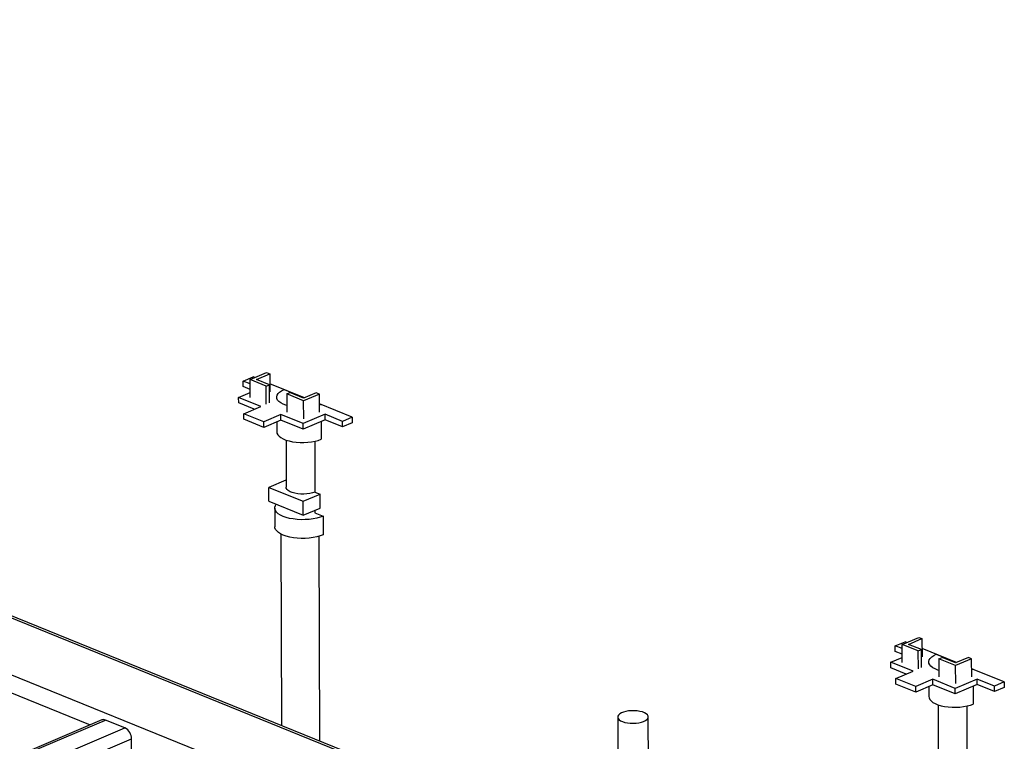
# Model space of a CAD drawing. Header units: millimetres. Extents: x 5 to 589, y 5 to 415.
# Tile 34 of 67: x 328 to 349, y 250 to 266. Entities that reach past the tile are written whole.
import ezdxf

# ---------------------------------------------------------------- set-up
doc = ezdxf.new("R2010")
doc.units = ezdxf.units.MM
doc.layers.add('TRAIT-FORT', color=4, linetype='Continuous', lineweight=25)

msp = doc.modelspace()

# ---------------------------------------------------------------- linework, layer by layer
at = {"layer": 'TRAIT-FORT', "color": 4, "linetype": 'Continuous', "lineweight": 25}
for p, q in [((292.457, 265.72), (338.673, 246.954)), ((332.925, 257.855), (333.287, 258.009)), ((333.066, 257.856), (333.359, 257.98)), ((333.287, 258.009), (333.359, 257.98)), ((333.359, 257.98), (333.36, 257.585)), ((332.775, 257.823), (332.989, 257.913)), ((332.925, 257.762), (332.775, 257.823)), ((332.776, 257.701), (332.775, 257.823)), ((332.926, 257.461), (332.925, 257.855)), ((333.278, 257.711), (332.925, 257.855)), ((333.027, 257.898), (332.989, 257.913)), ((333.348, 257.741), (333.066, 257.856)), ((333.278, 257.711), (333.348, 257.741)), ((333.349, 257.347), (333.348, 257.741)), ((334.111, 257.458), (333.359, 257.763)), ((332.675, 257.465), (332.926, 257.571)), ((332.925, 257.641), (332.776, 257.701)), ((333.279, 257.317), (333.278, 257.711)), ((333.669, 257.637), (334.111, 257.458)), ((333.727, 257.541), (333.797, 257.571)), ((333.727, 257.541), (333.728, 257.147)), ((334.095, 257.392), (333.727, 257.541)), ((334.094, 257.45), (333.797, 257.571)), ((334.372, 257.568), (334.094, 257.45)), ((334.443, 257.539), (334.095, 257.392)), ((334.443, 257.539), (334.372, 257.568)), ((334.444, 257.145), (334.443, 257.539)), ((333.162, 257.268), (332.675, 257.465)), ((332.676, 257.344), (332.675, 257.465)), ((333.016, 257.206), (332.676, 257.344)), ((334.096, 256.997), (334.095, 257.392)), ((334.444, 257.323), (334.477, 257.309)), ((335.157, 257.033), (334.444, 257.323)), ((334.477, 257.309), (334.444, 257.297)), ((332.788, 257.109), (333.162, 257.268)), ((333.223, 256.933), (332.788, 257.109)), ((332.788, 256.988), (332.788, 257.109)), ((333.597, 257.091), (333.223, 256.933)), ((334.084, 256.894), (333.597, 257.091)), ((333.597, 256.97), (333.597, 257.091)), ((334.563, 257.097), (334.084, 256.894)), ((334.943, 256.942), (334.563, 257.097)), ((334.564, 256.975), (334.563, 257.097)), ((333.223, 256.811), (332.788, 256.988)), ((333.597, 256.97), (333.223, 256.811)), ((333.223, 256.811), (333.223, 256.933)), ((333.508, 256.932), (333.509, 256.713)), ((334.084, 256.772), (333.597, 256.97)), ((334.564, 256.975), (334.084, 256.772)), ((334.084, 256.772), (334.084, 256.894)), ((334.478, 256.939), (334.479, 256.551)), ((334.943, 256.821), (334.564, 256.975)), ((335.157, 257.033), (334.943, 256.942)), ((334.943, 256.821), (334.943, 256.942)), ((335.158, 256.912), (334.943, 256.821)), ((335.157, 257.033), (335.158, 256.912)), ((317.809, 256.668), (340.173, 247.587)), ((340.24, 247.605), (317.851, 256.697)), ((333.71, 256.535), (333.713, 255.503)), ((334.337, 256.507), (334.341, 255.399)), ((333.705, 255.656), (333.337, 255.5)), ((333.705, 255.656), (333.712, 255.654)), ((333.337, 255.5), (334.085, 255.197)), ((333.338, 255.197), (333.337, 255.5)), ((334.341, 255.399), (334.453, 255.353)), ((333.338, 255.197), (334.086, 254.893)), ((334.085, 255.197), (334.453, 255.353)), ((334.086, 254.893), (334.085, 255.197)), ((334.454, 255.049), (334.453, 255.353)), ((333.464, 255.048), (333.466, 254.638)), ((334.086, 254.893), (334.454, 255.049)), ((334.342, 255.002), (334.342, 254.944)), ((334.342, 254.944), (334.52, 254.871)), ((334.52, 254.871), (334.522, 254.462)), ((333.599, 254.48), (333.613, 250.296)), ((334.427, 254.429), (334.441, 249.96)), ((347.172, 252.07), (347.535, 252.223)), ((347.313, 252.07), (347.606, 252.194)), ((347.535, 252.223), (347.606, 252.194)), ((347.606, 252.194), (347.607, 251.8)), ((325.111, 252.063), (329.43, 250.309)), ((347.022, 252.038), (347.236, 252.128)), ((347.172, 251.977), (347.022, 252.038)), ((347.023, 251.916), (347.022, 252.038)), ((347.173, 251.675), (347.172, 252.07)), ((347.525, 251.926), (347.172, 252.07)), ((347.274, 252.113), (347.236, 252.128)), ((347.595, 251.956), (347.313, 252.07)), ((347.525, 251.926), (347.595, 251.956)), ((347.527, 251.532), (347.525, 251.926)), ((347.597, 251.562), (347.595, 251.956)), ((348.359, 251.672), (347.607, 251.978)), ((346.923, 251.68), (347.173, 251.786)), ((347.173, 251.855), (347.023, 251.916)), ((347.917, 251.852), (348.359, 251.672)), ((347.974, 251.756), (348.045, 251.786)), ((347.974, 251.756), (347.976, 251.362)), ((348.342, 251.606), (347.974, 251.756)), ((348.341, 251.665), (348.045, 251.786)), ((348.619, 251.783), (348.341, 251.665)), ((348.69, 251.754), (348.342, 251.606)), ((348.69, 251.754), (348.619, 251.783)), ((348.692, 251.36), (348.69, 251.754)), ((347.41, 251.482), (346.923, 251.68)), ((346.923, 251.559), (346.923, 251.68)), ((347.264, 251.42), (346.923, 251.559)), ((348.344, 251.212), (348.342, 251.606)), ((348.691, 251.538), (348.724, 251.524)), ((349.404, 251.248), (348.691, 251.538)), ((348.724, 251.524), (348.691, 251.511)), ((347.035, 251.324), (347.41, 251.482)), ((347.47, 251.147), (347.035, 251.324)), ((347.036, 251.202), (347.035, 251.324)), ((347.844, 251.306), (347.47, 251.147)), ((348.331, 251.108), (347.844, 251.306)), ((347.845, 251.185), (347.844, 251.306)), ((348.81, 251.311), (348.331, 251.108)), ((349.19, 251.157), (348.81, 251.311)), ((348.811, 251.19), (348.81, 251.311)), ((347.47, 251.026), (347.036, 251.202)), ((347.845, 251.185), (347.47, 251.026)), ((347.47, 251.026), (347.47, 251.147)), ((347.756, 251.147), (347.756, 250.928)), ((348.331, 250.987), (347.845, 251.185)), ((348.811, 251.19), (348.331, 250.987)), ((348.331, 250.987), (348.331, 251.108)), ((348.725, 251.154), (348.727, 250.766)), ((349.191, 251.036), (348.811, 251.19)), ((349.404, 251.248), (349.19, 251.157)), ((349.191, 251.036), (349.19, 251.157)), ((349.405, 251.127), (349.191, 251.036)), ((349.404, 251.248), (349.405, 251.127)), ((347.957, 250.749), (347.96, 249.718)), ((348.584, 250.722), (348.588, 249.613)), ((340.959, 250.481), (340.969, 247.506)), ((341.635, 247.498), (341.626, 250.483)), ((329.687, 250.418), (302.55, 238.919)), ((302.628, 238.917), (329.764, 250.416)), ((303.055, 238.743), (330.192, 250.242)), ((330.192, 250.242), (329.764, 250.416)), ((303.285, 238.54), (330.335, 250.003)), ((330.339, 248.547), (330.335, 250.003))]:
    msp.add_line(p, q, dxfattribs=at)
at = {"layer": 'TRAIT-FORT', "color": 4, "linetype": 'Continuous', "lineweight": 25, "flags": 128}
for points in [[(333.728, 257.286), (333.707, 257.293), (333.646, 257.318), (333.596, 257.346), (333.555, 257.376), (333.527, 257.409), (333.511, 257.444), (333.507, 257.479), (333.516, 257.514), (333.537, 257.548), (333.57, 257.58), (333.615, 257.61), (333.669, 257.637)], [(333.509, 256.713), (333.513, 256.686), (333.529, 256.651), (333.558, 256.618), (333.598, 256.587), (333.649, 256.559), (333.709, 256.535), (333.778, 256.514), (333.853, 256.498), (333.933, 256.487), (334.016, 256.481), (334.101, 256.48), (334.185, 256.485), (334.267, 256.494), (334.344, 256.509), (334.415, 256.528), (334.479, 256.551)], [(334.341, 255.399), (334.289, 255.38), (334.23, 255.366), (334.166, 255.357), (334.099, 255.353), (334.032, 255.354), (333.966, 255.36), (333.903, 255.371), (333.847, 255.386), (333.799, 255.406), (333.76, 255.429), (333.733, 255.454), (333.717, 255.481), (333.713, 255.503)], [(334.52, 254.871), (334.454, 254.847), (334.38, 254.827), (334.301, 254.811), (334.217, 254.8), (334.13, 254.795), (334.042, 254.794), (333.954, 254.799), (333.87, 254.809), (333.789, 254.823), (333.715, 254.843), (333.648, 254.866), (333.59, 254.894), (333.542, 254.924), (333.505, 254.957), (333.479, 254.992), (333.466, 255.028), (333.466, 255.064), (333.477, 255.101), (333.498, 255.132)], [(334.522, 254.462), (334.455, 254.438), (334.382, 254.417), (334.302, 254.402), (334.218, 254.391), (334.131, 254.385), (334.043, 254.385), (333.956, 254.389), (333.871, 254.399), (333.791, 254.414), (333.716, 254.433), (333.649, 254.457), (333.591, 254.484), (333.543, 254.515), (333.506, 254.547), (333.481, 254.582), (333.467, 254.618), (333.466, 254.638)], [(347.975, 251.501), (347.954, 251.508), (347.894, 251.532), (347.843, 251.56), (347.803, 251.591), (347.774, 251.624), (347.758, 251.658), (347.754, 251.694), (347.763, 251.729), (347.784, 251.763), (347.818, 251.795), (347.862, 251.825), (347.917, 251.852)], [(347.756, 250.928), (347.76, 250.9), (347.777, 250.866), (347.805, 250.833), (347.845, 250.802), (347.896, 250.774), (347.956, 250.75), (348.025, 250.729), (348.1, 250.713), (348.18, 250.702), (348.264, 250.696), (348.348, 250.695), (348.432, 250.699), (348.514, 250.709), (348.591, 250.724), (348.663, 250.743), (348.727, 250.766)], [(341.295, 250.344), (341.358, 250.347), (341.419, 250.354), (341.475, 250.367), (341.524, 250.383), (341.565, 250.403), (341.597, 250.426), (341.617, 250.451), (341.626, 250.477), (341.622, 250.504), (341.607, 250.529), (341.58, 250.553), (341.543, 250.574), (341.497, 250.592), (341.443, 250.606), (341.384, 250.615), (341.322, 250.62), (341.258, 250.619), (341.196, 250.614), (341.137, 250.604), (341.084, 250.589), (341.039, 250.571), (341.003, 250.549), (340.977, 250.525), (340.962, 250.5), (340.96, 250.473), (340.969, 250.447), (340.99, 250.423), (341.022, 250.4), (341.064, 250.381), (341.114, 250.365), (341.171, 250.353), (341.232, 250.346), (341.295, 250.344)]]:
    msp.add_lwpolyline(points, dxfattribs=at)
at = {"layer": 'TRAIT-FORT', "color": 4, "linetype": 'Continuous', "lineweight": 25}
for centre, radius, start, end in [((329.723, 250.325), 0.0999, 65.5802, 111.2067), ((330.066, 250.005), 0.269, 359.5387, 62.0926)]:
    msp.add_arc(centre, radius, start, end, dxfattribs=at)

doc.saveas('drawing.dxf')
